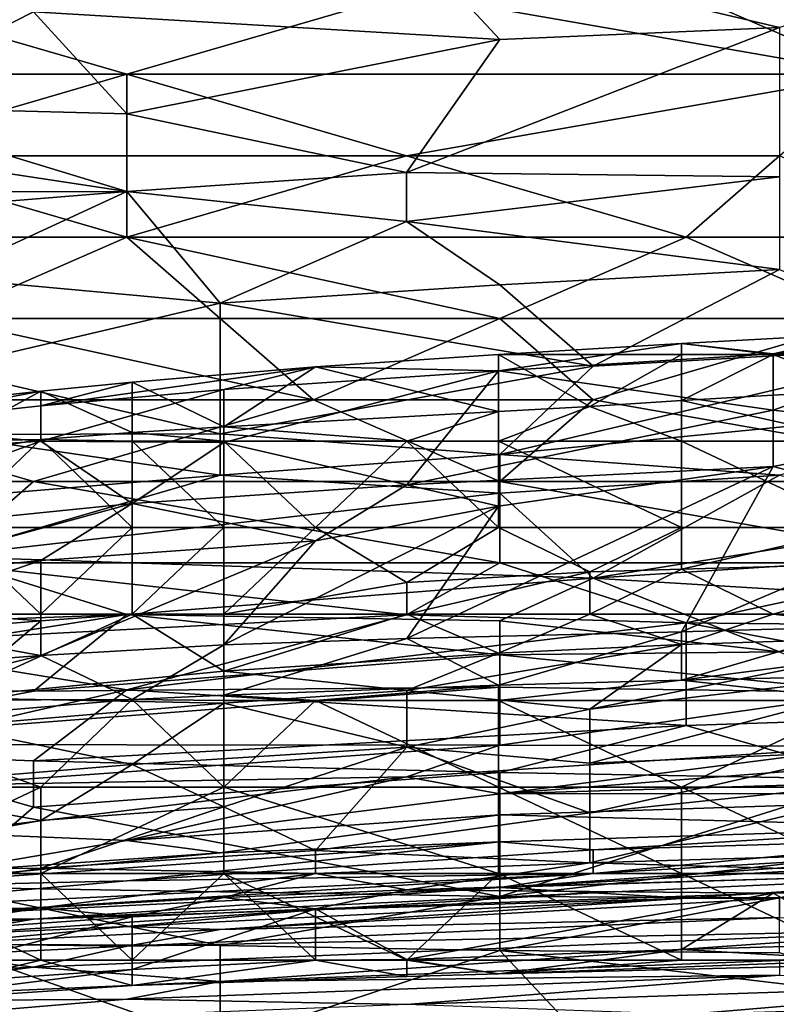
# Model space of a CAD drawing. Extents: x -161 to 11, y -10 to 160.
# Tile 187 of 256: x -0.7423 to -0.706, y 0.2763 to 0.3235. Entities that reach past the tile are written whole.
import ezdxf

# ---------------------------------------------------------------- set-up
doc = ezdxf.new("R2010")
doc.units = 0

msp = doc.modelspace()

# ---------------------------------------------------------------- linework, layer by layer
for points in [[(-0.768452, 0.330084, 0.612112), (-0.741626, 0.323907, 0.588675), (-0.750568, 0.319363, 0.576956)], [(-0.741626, 0.323907, 0.588675), (-0.723741, 0.327394, 0.596487), (-0.71927, 0.322587, 0.580862)], [(-0.705857, 0.323155, 0.580862), (-0.723741, 0.327394, 0.596487), (-0.696915, 0.325852, 0.588675)], [(-0.71927, 0.322587, 0.580862), (-0.723741, 0.327394, 0.596487), (-0.705857, 0.323155, 0.580862)], [(-0.737154, 0.320912, 0.742823), (-0.750568, 0.324818, 0.742765), (-0.750568, 0.320912, 0.742413)], [(-0.737154, 0.320912, 0.742823), (-0.723741, 0.324818, 0.743706), (-0.750568, 0.324818, 0.742765)], [(-0.723741, 0.324818, 0.743706), (-0.737154, 0.320912, 0.742823), (-0.701386, 0.320912, 0.743787)], [(-0.710328, 0.324818, 0.7441), (-0.723741, 0.324818, 0.743706), (-0.701386, 0.320912, 0.743787)], [(-0.683502, 0.320912, 0.744107), (-0.679031, 0.324818, 0.74472), (-0.710328, 0.324818, 0.7441)], [(-0.683502, 0.320912, 0.744107), (-0.710328, 0.324818, 0.7441), (-0.701386, 0.320912, 0.743787)], [(-0.741626, 0.323907, 0.588675), (-0.737154, 0.319015, 0.57305), (-0.750568, 0.319363, 0.576956)], [(-0.737154, 0.319015, 0.57305), (-0.741626, 0.323907, 0.588675), (-0.71927, 0.322587, 0.580862)], [(-0.723741, 0.316195, 0.561331), (-0.705857, 0.323155, 0.580862), (-0.705857, 0.315992, 0.557425)], [(-0.71927, 0.322587, 0.580862), (-0.705857, 0.323155, 0.580862), (-0.723741, 0.316195, 0.561331)], [(-0.737154, 0.319015, 0.57305), (-0.71927, 0.322587, 0.580862), (-0.723741, 0.316195, 0.561331)], [(-0.737154, 0.317005, 0.741939), (-0.737154, 0.320912, 0.742823), (-0.750568, 0.317005, 0.741564)], [(-0.750568, 0.320912, 0.742413), (-0.750568, 0.317005, 0.741564), (-0.737154, 0.320912, 0.742823)], [(-0.701386, 0.320912, 0.743787), (-0.737154, 0.320912, 0.742823), (-0.723741, 0.317005, 0.74228)], [(-0.737154, 0.320912, 0.742823), (-0.737154, 0.317005, 0.741939), (-0.723741, 0.317005, 0.74228)], [(-0.723741, 0.317005, 0.74228), (-0.705857, 0.317005, 0.74269), (-0.701386, 0.320912, 0.743787)], [(-0.750568, 0.319363, 0.576956), (-0.737154, 0.315284, 0.561331), (-0.75951, 0.318673, 0.576956)], [(-0.750568, 0.319363, 0.576956), (-0.737154, 0.319015, 0.57305), (-0.737154, 0.315284, 0.561331)], [(-0.723741, 0.316195, 0.561331), (-0.737154, 0.315284, 0.561331), (-0.737154, 0.319015, 0.57305)], [(-0.768452, 0.315254, 0.569144), (-0.75951, 0.318673, 0.576956), (-0.737154, 0.315284, 0.561331)], [(-0.750568, 0.317005, 0.741564), (-0.763981, 0.313099, 0.739993), (-0.737154, 0.313099, 0.740756)], [(-0.737154, 0.313099, 0.740756), (-0.737154, 0.317005, 0.741939), (-0.750568, 0.317005, 0.741564)], [(-0.737154, 0.313099, 0.740756), (-0.710328, 0.313099, 0.741288), (-0.723741, 0.317005, 0.74228)], [(-0.723741, 0.317005, 0.74228), (-0.737154, 0.317005, 0.741939), (-0.737154, 0.313099, 0.740756)], [(-0.710328, 0.313099, 0.741288), (-0.705857, 0.317005, 0.74269), (-0.723741, 0.317005, 0.74228)], [(-0.710328, 0.313099, 0.741288), (-0.696915, 0.313099, 0.741534), (-0.705857, 0.317005, 0.74269)], [(-0.723741, 0.316195, 0.561331), (-0.723741, 0.313848, 0.553519), (-0.737154, 0.315284, 0.561331)], [(-0.723741, 0.313848, 0.553519), (-0.723741, 0.316195, 0.561331), (-0.705857, 0.315992, 0.557425)], [(-0.723741, 0.313848, 0.553519), (-0.705857, 0.315992, 0.557425), (-0.705857, 0.311553, 0.5418)], [(-0.763981, 0.313119, 0.561331), (-0.768452, 0.315254, 0.569144), (-0.737154, 0.315284, 0.561331)], [(-0.763981, 0.313119, 0.561331), (-0.737154, 0.315284, 0.561331), (-0.746097, 0.311166, 0.549612)], [(-0.746097, 0.311166, 0.549612), (-0.737154, 0.315284, 0.561331), (-0.732683, 0.309934, 0.5418)], [(-0.737154, 0.315284, 0.561331), (-0.723741, 0.313848, 0.553519), (-0.732683, 0.309934, 0.5418)], [(-0.732683, 0.309934, 0.5418), (-0.723741, 0.313848, 0.553519), (-0.71927, 0.310816, 0.5418)], [(-0.71927, 0.310816, 0.5418), (-0.723741, 0.313848, 0.553519), (-0.705857, 0.311553, 0.5418)], [(-0.763981, 0.313099, 0.739993), (-0.746097, 0.309193, 0.738749), (-0.737154, 0.313099, 0.740756)], [(-0.732683, 0.309193, 0.739065), (-0.737154, 0.313099, 0.740756), (-0.746097, 0.309193, 0.738749)], [(-0.71927, 0.309193, 0.739341), (-0.710328, 0.313099, 0.741288), (-0.737154, 0.313099, 0.740756)], [(-0.732683, 0.309193, 0.739065), (-0.71927, 0.309193, 0.739341), (-0.737154, 0.313099, 0.740756)], [(-0.701386, 0.309193, 0.739732), (-0.710328, 0.313099, 0.741288), (-0.71927, 0.309193, 0.739341)], [(-0.701386, 0.309193, 0.739732), (-0.696915, 0.313099, 0.741534), (-0.710328, 0.313099, 0.741288)], [(-0.705857, 0.311553, 0.5418), (-0.714799, 0.306906, 0.526175), (-0.71927, 0.310816, 0.5418)], [(-0.714799, 0.306906, 0.526175), (-0.705857, 0.311553, 0.5418), (-0.696915, 0.307925, 0.526175)], [(-0.732683, 0.309934, 0.5418), (-0.746097, 0.306776, 0.533987), (-0.746097, 0.311166, 0.549612)], [(-0.71927, 0.310816, 0.5418), (-0.714799, 0.306906, 0.526175), (-0.732683, 0.309934, 0.5418)], [(-0.746097, 0.306776, 0.533987), (-0.732683, 0.309934, 0.5418), (-0.732683, 0.303653, 0.518362)], [(-0.732683, 0.303653, 0.518362), (-0.732683, 0.309934, 0.5418), (-0.714799, 0.306906, 0.526175)], [(-0.728212, 0.305287, 0.736975), (-0.746097, 0.309193, 0.738749), (-0.755039, 0.305287, 0.736406)], [(-0.728212, 0.305287, 0.736975), (-0.732683, 0.309193, 0.739065), (-0.746097, 0.309193, 0.738749)], [(-0.728212, 0.305287, 0.736975), (-0.71927, 0.309193, 0.739341), (-0.732683, 0.309193, 0.739065)], [(-0.728212, 0.305287, 0.736975), (-0.714799, 0.305287, 0.737242), (-0.71927, 0.309193, 0.739341)], [(-0.714799, 0.305287, 0.737242), (-0.701386, 0.309193, 0.739732), (-0.71927, 0.309193, 0.739341)], [(-0.692444, 0.30138, 0.735067), (-0.701386, 0.309193, 0.739732), (-0.714799, 0.305287, 0.737242)], [(-0.701779, 0.308469, 0.221806), (-0.710559, 0.307992, 0.221806), (-0.706169, 0.307494, 0.225563)], [(-0.701779, 0.308469, 0.221806), (-0.706169, 0.307462, 0.220168), (-0.710559, 0.307992, 0.221806)], [(-0.701779, 0.308469, 0.221806), (-0.706169, 0.307494, 0.225563), (-0.69739, 0.307896, 0.225563)], [(-0.706169, 0.307462, 0.220168), (-0.701779, 0.308469, 0.221806), (-0.693, 0.307462, 0.219005)], [(-0.706169, 0.307494, 0.225563), (-0.710559, 0.307992, 0.221806), (-0.719338, 0.30669, 0.225563)], [(-0.719336, 0.307462, 0.221806), (-0.719338, 0.30669, 0.225563), (-0.710559, 0.307992, 0.221806)], [(-0.719336, 0.307462, 0.221806), (-0.710559, 0.307992, 0.221806), (-0.710559, 0.307462, 0.220636)], [(-0.71927, 0.302676, 0.51055), (-0.714799, 0.306906, 0.526175), (-0.696915, 0.307925, 0.526175)], [(-0.696915, 0.307925, 0.526175), (-0.692444, 0.305287, 0.514695), (-0.71927, 0.302676, 0.51055)], [(-0.710559, 0.307462, 0.220636), (-0.710559, 0.307992, 0.221806), (-0.706169, 0.307462, 0.220168)], [(-0.69739, 0.30377, 0.236834), (-0.69739, 0.307896, 0.225563), (-0.706169, 0.304798, 0.233077)], [(-0.69739, 0.307896, 0.225563), (-0.706169, 0.307494, 0.225563), (-0.706169, 0.304798, 0.233077)], [(-0.719338, 0.30669, 0.225563), (-0.719336, 0.307462, 0.221806), (-0.728117, 0.306869, 0.221806)], [(-0.728117, 0.306869, 0.221806), (-0.719336, 0.307462, 0.221806), (-0.719338, 0.30473, 0.218049)], [(-0.719338, 0.30669, 0.225563), (-0.706169, 0.304798, 0.233077), (-0.706169, 0.307494, 0.225563)], [(-0.719336, 0.307462, 0.221806), (-0.714948, 0.304966, 0.218049), (-0.719338, 0.30473, 0.218049)], [(-0.714948, 0.304966, 0.218049), (-0.719336, 0.307462, 0.221806), (-0.710559, 0.307462, 0.220636)], [(-0.714948, 0.304966, 0.218049), (-0.710559, 0.307462, 0.220636), (-0.710559, 0.305261, 0.218049)], [(-0.710559, 0.305261, 0.218049), (-0.710559, 0.307462, 0.220636), (-0.706169, 0.307462, 0.220168)], [(-0.710559, 0.305261, 0.218049), (-0.706169, 0.307462, 0.220168), (-0.701779, 0.305776, 0.218049)], [(-0.701779, 0.305776, 0.218049), (-0.706169, 0.307462, 0.220168), (-0.693, 0.307462, 0.219005)], [(-0.746097, 0.306776, 0.533987), (-0.732683, 0.303653, 0.518362), (-0.746097, 0.303633, 0.522269)], [(-0.728117, 0.306869, 0.221806), (-0.741286, 0.305, 0.225563), (-0.732507, 0.305795, 0.225563)], [(-0.736897, 0.306138, 0.221806), (-0.741286, 0.305, 0.225563), (-0.728117, 0.306869, 0.221806)], [(-0.736897, 0.306138, 0.221806), (-0.728117, 0.306869, 0.221806), (-0.732507, 0.304004, 0.218049)], [(-0.714799, 0.306906, 0.526175), (-0.71927, 0.302676, 0.51055), (-0.732683, 0.303653, 0.518362)], [(-0.719338, 0.30669, 0.225563), (-0.728117, 0.306869, 0.221806), (-0.732507, 0.305795, 0.225563)], [(-0.719338, 0.30473, 0.218049), (-0.732507, 0.304004, 0.218049), (-0.728117, 0.306869, 0.221806)], [(-0.732507, 0.305795, 0.225563), (-0.732507, 0.303251, 0.233077), (-0.719338, 0.30669, 0.225563)], [(-0.732507, 0.303251, 0.233077), (-0.723728, 0.301209, 0.240592), (-0.719338, 0.30669, 0.225563)], [(-0.719338, 0.30669, 0.225563), (-0.723728, 0.301209, 0.240592), (-0.706169, 0.304798, 0.233077)], [(-0.736897, 0.306138, 0.221806), (-0.741286, 0.30571, 0.221806), (-0.741286, 0.305, 0.225563)], [(-0.741286, 0.30571, 0.221806), (-0.736897, 0.306138, 0.221806), (-0.736897, 0.303722, 0.218049)], [(-0.736897, 0.303722, 0.218049), (-0.736897, 0.306138, 0.221806), (-0.732507, 0.304004, 0.218049)], [(-0.750065, 0.304048, 0.225563), (-0.741286, 0.305, 0.225563), (-0.741286, 0.30571, 0.221806)], [(-0.741286, 0.30571, 0.221806), (-0.750065, 0.304742, 0.221806), (-0.750065, 0.304048, 0.225563)], [(-0.741286, 0.30571, 0.221806), (-0.745676, 0.303311, 0.218403), (-0.750065, 0.304742, 0.221806)], [(-0.741286, 0.30571, 0.221806), (-0.741286, 0.303395, 0.218049), (-0.745676, 0.303311, 0.218403)], [(-0.741286, 0.303311, 0.230606), (-0.732507, 0.303251, 0.233077), (-0.732507, 0.305795, 0.225563)], [(-0.741286, 0.305, 0.225563), (-0.741286, 0.303311, 0.230606), (-0.732507, 0.305795, 0.225563)], [(-0.736897, 0.303722, 0.218049), (-0.741286, 0.303395, 0.218049), (-0.741286, 0.30571, 0.221806)], [(-0.701779, 0.305776, 0.218049), (-0.701779, 0.303311, 0.217028), (-0.710559, 0.305261, 0.218049)], [(-0.741626, 0.30138, 0.73404), (-0.755039, 0.305287, 0.736406), (-0.763981, 0.30138, 0.733282)], [(-0.755039, 0.305287, 0.736406), (-0.741626, 0.30138, 0.73404), (-0.728212, 0.305287, 0.736975)], [(-0.741626, 0.30138, 0.73404), (-0.71927, 0.30138, 0.734561), (-0.728212, 0.305287, 0.736975)], [(-0.71927, 0.30138, 0.734561), (-0.714799, 0.305287, 0.737242), (-0.728212, 0.305287, 0.736975)], [(-0.705857, 0.30167, 0.502737), (-0.71927, 0.302676, 0.51055), (-0.692444, 0.305287, 0.514695)], [(-0.692444, 0.30138, 0.735067), (-0.714799, 0.305287, 0.737242), (-0.71927, 0.30138, 0.734561)], [(-0.714948, 0.304966, 0.218049), (-0.710559, 0.305261, 0.218049), (-0.710559, 0.303311, 0.217126)], [(-0.701779, 0.303311, 0.217028), (-0.710559, 0.303311, 0.217126), (-0.710559, 0.305261, 0.218049)], [(-0.741286, 0.303311, 0.230606), (-0.741286, 0.305, 0.225563), (-0.750065, 0.304048, 0.225563)], [(-0.723728, 0.303311, 0.217349), (-0.732507, 0.304004, 0.218049), (-0.719338, 0.30473, 0.218049)], [(-0.723728, 0.301209, 0.240592), (-0.706169, 0.302088, 0.240592), (-0.706169, 0.304798, 0.233077)], [(-0.723728, 0.303311, 0.217349), (-0.719338, 0.30473, 0.218049), (-0.719338, 0.303311, 0.217262)], [(-0.714948, 0.304966, 0.218049), (-0.710559, 0.303311, 0.217126), (-0.719338, 0.303311, 0.217262)], [(-0.714948, 0.304966, 0.218049), (-0.719338, 0.303311, 0.217262), (-0.719338, 0.30473, 0.218049)], [(-0.69739, 0.30377, 0.236834), (-0.706169, 0.304798, 0.233077), (-0.706169, 0.302088, 0.240592)], [(-0.750065, 0.304048, 0.225563), (-0.750065, 0.302738, 0.22932), (-0.741286, 0.303311, 0.230606)], [(-0.732507, 0.304004, 0.218049), (-0.732507, 0.303311, 0.217575), (-0.736897, 0.303722, 0.218049)], [(-0.723728, 0.303311, 0.217349), (-0.732507, 0.303311, 0.217575), (-0.732507, 0.304004, 0.218049)], [(-0.706169, 0.302088, 0.240592), (-0.69739, 0.299786, 0.248106), (-0.69739, 0.30377, 0.236834)], [(-0.732683, 0.301684, 0.51055), (-0.755039, 0.299803, 0.51055), (-0.746097, 0.303633, 0.522269)], [(-0.754455, 0.298548, 0.240592), (-0.736897, 0.300315, 0.240592), (-0.741286, 0.303311, 0.230606)], [(-0.750065, 0.302738, 0.22932), (-0.754455, 0.298548, 0.240592), (-0.741286, 0.303311, 0.230606)], [(-0.741286, 0.303395, 0.218049), (-0.745676, 0.299161, 0.217022), (-0.750065, 0.301964, 0.218049)], [(-0.741286, 0.303395, 0.218049), (-0.750065, 0.301964, 0.218049), (-0.745676, 0.303311, 0.218403)], [(-0.746097, 0.303633, 0.522269), (-0.732683, 0.303653, 0.518362), (-0.732683, 0.301684, 0.51055)], [(-0.741286, 0.303395, 0.218049), (-0.736897, 0.299161, 0.217033), (-0.745676, 0.299161, 0.217022)], [(-0.736897, 0.303722, 0.218049), (-0.736897, 0.303311, 0.217749), (-0.741286, 0.303395, 0.218049)], [(-0.736897, 0.303311, 0.217749), (-0.736897, 0.299161, 0.217033), (-0.741286, 0.303395, 0.218049)], [(-0.741286, 0.303311, 0.230606), (-0.736897, 0.300315, 0.240592), (-0.732507, 0.303251, 0.233077)], [(-0.736897, 0.303311, 0.217749), (-0.736897, 0.303722, 0.218049), (-0.732507, 0.303311, 0.217575)], [(-0.732507, 0.303311, 0.217575), (-0.732507, 0.299161, 0.217022), (-0.736897, 0.303311, 0.217749)], [(-0.732507, 0.299161, 0.217022), (-0.736897, 0.299161, 0.217033), (-0.736897, 0.303311, 0.217749)], [(-0.71927, 0.302676, 0.51055), (-0.732683, 0.301684, 0.51055), (-0.732683, 0.303653, 0.518362)], [(-0.732507, 0.303311, 0.217575), (-0.723728, 0.303311, 0.217349), (-0.728117, 0.299161, 0.21708)], [(-0.728117, 0.299161, 0.21708), (-0.732507, 0.299161, 0.217022), (-0.732507, 0.303311, 0.217575)], [(-0.723728, 0.303311, 0.217349), (-0.719338, 0.299161, 0.217106), (-0.728117, 0.299161, 0.21708)], [(-0.723728, 0.303311, 0.217349), (-0.719338, 0.303311, 0.217262), (-0.719338, 0.299161, 0.217106)], [(-0.710559, 0.299161, 0.217131), (-0.719338, 0.303311, 0.217262), (-0.710559, 0.303311, 0.217126)], [(-0.710559, 0.299161, 0.217131), (-0.719338, 0.299161, 0.217106), (-0.719338, 0.303311, 0.217262)], [(-0.710559, 0.303311, 0.217126), (-0.701779, 0.303311, 0.217028), (-0.701779, 0.299161, 0.217184)], [(-0.710559, 0.299161, 0.217131), (-0.710559, 0.303311, 0.217126), (-0.701779, 0.299161, 0.217184)], [(-0.723728, 0.301209, 0.240592), (-0.732507, 0.303251, 0.233077), (-0.736897, 0.300315, 0.240592)], [(-0.71927, 0.302676, 0.51055), (-0.71927, 0.300811, 0.502737), (-0.732683, 0.301684, 0.51055)], [(-0.705857, 0.30167, 0.502737), (-0.71927, 0.300811, 0.502737), (-0.71927, 0.302676, 0.51055)], [(-0.723728, 0.301209, 0.240592), (-0.719338, 0.300197, 0.244349), (-0.706169, 0.302088, 0.240592)], [(-0.723728, 0.293842, 0.263134), (-0.710559, 0.294154, 0.263134), (-0.706169, 0.302088, 0.240592)], [(-0.719338, 0.300197, 0.244349), (-0.723728, 0.293842, 0.263134), (-0.706169, 0.302088, 0.240592)], [(-0.710559, 0.294154, 0.263134), (-0.69739, 0.299786, 0.248106), (-0.706169, 0.302088, 0.240592)], [(-0.746097, 0.297768, 0.498831), (-0.755039, 0.299803, 0.51055), (-0.732683, 0.301684, 0.51055)], [(-0.71927, 0.300811, 0.502737), (-0.746097, 0.297768, 0.498831), (-0.732683, 0.301684, 0.51055)], [(-0.71927, 0.300811, 0.502737), (-0.705857, 0.30167, 0.502737), (-0.714799, 0.296737, 0.483206)], [(-0.705857, 0.30167, 0.502737), (-0.696915, 0.299594, 0.491019), (-0.714799, 0.296737, 0.483206)], [(-0.763981, 0.30138, 0.733282), (-0.746097, 0.297474, 0.730868), (-0.741626, 0.30138, 0.73404)], [(-0.71927, 0.297474, 0.731629), (-0.741626, 0.30138, 0.73404), (-0.746097, 0.297474, 0.730868)], [(-0.741626, 0.30138, 0.73404), (-0.71927, 0.297474, 0.731629), (-0.71927, 0.30138, 0.734561)], [(-0.736897, 0.300315, 0.240592), (-0.728117, 0.298533, 0.248106), (-0.723728, 0.301209, 0.240592)], [(-0.723728, 0.301209, 0.240592), (-0.728117, 0.298533, 0.248106), (-0.719338, 0.300197, 0.244349)], [(-0.696915, 0.297474, 0.732038), (-0.692444, 0.30138, 0.735067), (-0.71927, 0.30138, 0.734561)], [(-0.696915, 0.297474, 0.732038), (-0.71927, 0.30138, 0.734561), (-0.71927, 0.297474, 0.731629)], [(-0.746097, 0.297768, 0.498831), (-0.71927, 0.300811, 0.502737), (-0.714799, 0.296737, 0.483206)], [(-0.754455, 0.298548, 0.240592), (-0.750065, 0.296727, 0.248106), (-0.736897, 0.300315, 0.240592)], [(-0.741286, 0.297579, 0.248106), (-0.736897, 0.300315, 0.240592), (-0.750065, 0.296727, 0.248106)], [(-0.728117, 0.298533, 0.248106), (-0.736897, 0.300315, 0.240592), (-0.741286, 0.297579, 0.248106)], [(-0.723728, 0.293842, 0.263134), (-0.719338, 0.300197, 0.244349), (-0.732507, 0.293531, 0.263134)], [(-0.728117, 0.298533, 0.248106), (-0.732507, 0.293531, 0.263134), (-0.719338, 0.300197, 0.244349)], [(-0.714799, 0.296737, 0.483206), (-0.696915, 0.299594, 0.491019), (-0.696915, 0.29789, 0.483206)], [(-0.710559, 0.294154, 0.263134), (-0.701779, 0.294415, 0.263134), (-0.69739, 0.299786, 0.248106)], [(-0.736897, 0.299161, 0.217033), (-0.741286, 0.295011, 0.217822), (-0.745676, 0.299161, 0.217022)], [(-0.741286, 0.295011, 0.217822), (-0.745676, 0.295011, 0.217643), (-0.745676, 0.299161, 0.217022)], [(-0.736897, 0.299161, 0.217033), (-0.736897, 0.295011, 0.218033), (-0.741286, 0.295011, 0.217822)], [(-0.732507, 0.299161, 0.217022), (-0.732507, 0.295011, 0.218291), (-0.736897, 0.295011, 0.218033)], [(-0.732507, 0.299161, 0.217022), (-0.736897, 0.295011, 0.218033), (-0.736897, 0.299161, 0.217033)], [(-0.732507, 0.295011, 0.218291), (-0.728117, 0.299161, 0.21708), (-0.723728, 0.296522, 0.218049)], [(-0.728117, 0.299161, 0.21708), (-0.732507, 0.295011, 0.218291), (-0.732507, 0.299161, 0.217022)], [(-0.719338, 0.299161, 0.217106), (-0.723728, 0.296522, 0.218049), (-0.728117, 0.299161, 0.21708)], [(-0.723728, 0.296522, 0.218049), (-0.719338, 0.299161, 0.217106), (-0.714948, 0.297046, 0.218049)], [(-0.710559, 0.299161, 0.217131), (-0.714948, 0.297046, 0.218049), (-0.719338, 0.299161, 0.217106)], [(-0.710559, 0.299161, 0.217131), (-0.710559, 0.29717, 0.218049), (-0.714948, 0.297046, 0.218049)], [(-0.701779, 0.299161, 0.217184), (-0.69739, 0.297541, 0.218049), (-0.710559, 0.29717, 0.218049)], [(-0.701779, 0.299161, 0.217184), (-0.710559, 0.29717, 0.218049), (-0.710559, 0.299161, 0.217131)], [(-0.741286, 0.297579, 0.248106), (-0.741286, 0.293019, 0.263134), (-0.728117, 0.298533, 0.248106)], [(-0.732507, 0.293531, 0.263134), (-0.728117, 0.298533, 0.248106), (-0.741286, 0.293019, 0.263134)], [(-0.755039, 0.294341, 0.487112), (-0.746097, 0.297768, 0.498831), (-0.737154, 0.294985, 0.483206)], [(-0.737154, 0.294985, 0.483206), (-0.746097, 0.297768, 0.498831), (-0.714799, 0.296737, 0.483206)], [(-0.714799, 0.296737, 0.483206), (-0.696915, 0.29789, 0.483206), (-0.687973, 0.2951, 0.467581)], [(-0.723741, 0.294973, 0.7293), (-0.746097, 0.297474, 0.730868), (-0.750568, 0.293568, 0.72711)], [(-0.750065, 0.296727, 0.248106), (-0.750065, 0.294587, 0.25562), (-0.741286, 0.297579, 0.248106)], [(-0.741286, 0.293019, 0.263134), (-0.741286, 0.297579, 0.248106), (-0.750065, 0.294587, 0.25562)], [(-0.723741, 0.294973, 0.7293), (-0.71927, 0.297474, 0.731629), (-0.746097, 0.297474, 0.730868)], [(-0.723741, 0.294973, 0.7293), (-0.710328, 0.294591, 0.7293), (-0.71927, 0.297474, 0.731629)], [(-0.710328, 0.294591, 0.7293), (-0.696915, 0.297474, 0.732038), (-0.71927, 0.297474, 0.731629)], [(-0.710559, 0.29717, 0.218049), (-0.714948, 0.295011, 0.219489), (-0.714948, 0.297046, 0.218049)], [(-0.714948, 0.295011, 0.219489), (-0.710559, 0.29717, 0.218049), (-0.706169, 0.295011, 0.219927)], [(-0.710559, 0.29717, 0.218049), (-0.69739, 0.297541, 0.218049), (-0.706169, 0.295011, 0.219927)], [(-0.696915, 0.297474, 0.732038), (-0.710328, 0.294591, 0.7293), (-0.679031, 0.29425, 0.7293)], [(-0.706169, 0.295011, 0.219927), (-0.69739, 0.297541, 0.218049), (-0.69739, 0.295011, 0.220298)], [(-0.737154, 0.294985, 0.483206), (-0.714799, 0.296737, 0.483206), (-0.71927, 0.294694, 0.475394)], [(-0.714948, 0.297046, 0.218049), (-0.723728, 0.295011, 0.218919), (-0.723728, 0.296522, 0.218049)], [(-0.723728, 0.295011, 0.218919), (-0.714948, 0.297046, 0.218049), (-0.714948, 0.295011, 0.219489)], [(-0.71927, 0.294694, 0.475394), (-0.714799, 0.296737, 0.483206), (-0.705857, 0.293202, 0.463675)], [(-0.705857, 0.293202, 0.463675), (-0.714799, 0.296737, 0.483206), (-0.687973, 0.2951, 0.467581)], [(-0.732507, 0.295011, 0.218291), (-0.723728, 0.296522, 0.218049), (-0.723728, 0.295011, 0.218919)], [(-0.737154, 0.294985, 0.483206), (-0.75951, 0.291447, 0.475394), (-0.755039, 0.294341, 0.487112)], [(-0.75951, 0.291447, 0.475394), (-0.737154, 0.294985, 0.483206), (-0.741626, 0.29132, 0.467581)], [(-0.737154, 0.291379, 0.725394), (-0.723741, 0.294973, 0.7293), (-0.750568, 0.293568, 0.72711)], [(-0.741286, 0.294684, 0.218049), (-0.750065, 0.293972, 0.218049), (-0.745676, 0.295011, 0.217643)], [(-0.741286, 0.295011, 0.217822), (-0.741286, 0.294684, 0.218049), (-0.745676, 0.295011, 0.217643)], [(-0.745676, 0.291, 0.221806), (-0.736897, 0.295011, 0.218033), (-0.732507, 0.292267, 0.221806)], [(-0.745676, 0.291, 0.221806), (-0.741286, 0.294684, 0.218049), (-0.736897, 0.295011, 0.218033)], [(-0.741626, 0.29132, 0.467581), (-0.737154, 0.294985, 0.483206), (-0.71927, 0.293059, 0.467581)], [(-0.736897, 0.295011, 0.218033), (-0.741286, 0.294684, 0.218049), (-0.741286, 0.295011, 0.217822)], [(-0.737154, 0.294985, 0.483206), (-0.71927, 0.294694, 0.475394), (-0.71927, 0.293059, 0.467581)], [(-0.737154, 0.291379, 0.725394), (-0.710328, 0.294591, 0.7293), (-0.723741, 0.294973, 0.7293)], [(-0.736897, 0.295011, 0.218033), (-0.732507, 0.295011, 0.218291), (-0.732507, 0.292267, 0.221806)], [(-0.719338, 0.29314, 0.221806), (-0.732507, 0.292267, 0.221806), (-0.723728, 0.295011, 0.218919)], [(-0.732507, 0.292267, 0.221806), (-0.732507, 0.295011, 0.218291), (-0.723728, 0.295011, 0.218919)], [(-0.719338, 0.29314, 0.221806), (-0.723728, 0.295011, 0.218919), (-0.714948, 0.295011, 0.219489)], [(-0.710559, 0.293556, 0.221806), (-0.719338, 0.29314, 0.221806), (-0.714948, 0.295011, 0.219489)], [(-0.710559, 0.293556, 0.221806), (-0.714948, 0.295011, 0.219489), (-0.706169, 0.295011, 0.219927)], [(-0.69739, 0.293981, 0.221806), (-0.710559, 0.293556, 0.221806), (-0.706169, 0.295011, 0.219927)], [(-0.706169, 0.295011, 0.219927), (-0.69739, 0.295011, 0.220298), (-0.69739, 0.293981, 0.221806)], [(-0.750065, 0.294587, 0.25562), (-0.754455, 0.292024, 0.263134), (-0.741286, 0.293019, 0.263134)], [(-0.741286, 0.294684, 0.218049), (-0.745676, 0.291, 0.221806), (-0.750065, 0.293972, 0.218049)], [(-0.737154, 0.291379, 0.725394), (-0.710328, 0.289662, 0.724296), (-0.710328, 0.294591, 0.7293)], [(-0.705857, 0.293202, 0.463675), (-0.71927, 0.293059, 0.467581), (-0.71927, 0.294694, 0.475394)], [(-0.710559, 0.291838, 0.266891), (-0.68861, 0.292343, 0.266891), (-0.68861, 0.294667, 0.263134)], [(-0.701779, 0.294415, 0.263134), (-0.710559, 0.291838, 0.266891), (-0.68861, 0.294667, 0.263134)], [(-0.710559, 0.294154, 0.263134), (-0.710559, 0.291838, 0.266891), (-0.701779, 0.294415, 0.263134)], [(-0.687973, 0.290405, 0.725394), (-0.679031, 0.29425, 0.7293), (-0.710328, 0.294591, 0.7293)], [(-0.710328, 0.294591, 0.7293), (-0.710328, 0.289662, 0.724296), (-0.687973, 0.290405, 0.725394)], [(-0.723728, 0.293842, 0.263134), (-0.719338, 0.291597, 0.266891), (-0.710559, 0.294154, 0.263134)], [(-0.710559, 0.291838, 0.266891), (-0.710559, 0.294154, 0.263134), (-0.719338, 0.291597, 0.266891)], [(-0.69739, 0.293981, 0.221806), (-0.714948, 0.290458, 0.22932), (-0.710559, 0.293556, 0.221806)], [(-0.714948, 0.290458, 0.22932), (-0.69739, 0.293981, 0.221806), (-0.69739, 0.292482, 0.225563)], [(-0.750568, 0.293568, 0.72711), (-0.750568, 0.288306, 0.721487), (-0.737154, 0.291379, 0.725394)], [(-0.741286, 0.293019, 0.263134), (-0.736897, 0.290911, 0.266891), (-0.732507, 0.293531, 0.263134)], [(-0.736897, 0.290911, 0.266891), (-0.732507, 0.291118, 0.266891), (-0.732507, 0.293531, 0.263134)], [(-0.732507, 0.293531, 0.263134), (-0.732507, 0.291118, 0.266891), (-0.723728, 0.293842, 0.263134)], [(-0.723728, 0.293842, 0.263134), (-0.732507, 0.291118, 0.266891), (-0.719338, 0.291597, 0.266891)], [(-0.710559, 0.293556, 0.221806), (-0.714948, 0.290458, 0.22932), (-0.723728, 0.291339, 0.225563)], [(-0.723728, 0.291339, 0.225563), (-0.719338, 0.29314, 0.221806), (-0.710559, 0.293556, 0.221806)], [(-0.741286, 0.293019, 0.263134), (-0.754455, 0.292024, 0.263134), (-0.750065, 0.290861, 0.265733)], [(-0.741286, 0.293019, 0.263134), (-0.750065, 0.290861, 0.265733), (-0.736897, 0.290911, 0.266891)], [(-0.741626, 0.29132, 0.467581), (-0.71927, 0.293059, 0.467581), (-0.71927, 0.291508, 0.459769)], [(-0.719338, 0.29314, 0.221806), (-0.723728, 0.291339, 0.225563), (-0.732507, 0.292267, 0.221806)], [(-0.71927, 0.293059, 0.467581), (-0.705857, 0.293202, 0.463675), (-0.701386, 0.291252, 0.451956)], [(-0.71927, 0.291508, 0.459769), (-0.71927, 0.293059, 0.467581), (-0.701386, 0.291252, 0.451956)], [(-0.69739, 0.292482, 0.225563), (-0.714948, 0.287855, 0.236834), (-0.714948, 0.290458, 0.22932)], [(-0.714948, 0.287855, 0.236834), (-0.69739, 0.292482, 0.225563), (-0.701779, 0.288413, 0.236834)], [(-0.732507, 0.292267, 0.221806), (-0.732507, 0.290741, 0.225563), (-0.745676, 0.291, 0.221806)], [(-0.732507, 0.290741, 0.225563), (-0.732507, 0.292267, 0.221806), (-0.723728, 0.291339, 0.225563)], [(-0.68861, 0.292343, 0.266891), (-0.710559, 0.291838, 0.266891), (-0.701779, 0.290861, 0.267923)], [(-0.755039, 0.288752, 0.459769), (-0.741626, 0.29132, 0.467581), (-0.71927, 0.291508, 0.459769)], [(-0.755039, 0.288752, 0.459769), (-0.71927, 0.291508, 0.459769), (-0.71927, 0.288725, 0.444144)], [(-0.728117, 0.290861, 0.267271), (-0.719338, 0.291597, 0.266891), (-0.732507, 0.291118, 0.266891)], [(-0.719338, 0.290861, 0.267537), (-0.719338, 0.291597, 0.266891), (-0.728117, 0.290861, 0.267271)], [(-0.710559, 0.291838, 0.266891), (-0.719338, 0.291597, 0.266891), (-0.719338, 0.290861, 0.267537)], [(-0.710559, 0.291838, 0.266891), (-0.719338, 0.290861, 0.267537), (-0.701779, 0.290861, 0.267923)], [(-0.701386, 0.291252, 0.451956), (-0.71927, 0.288725, 0.444144), (-0.71927, 0.291508, 0.459769)], [(-0.755039, 0.288752, 0.459769), (-0.75951, 0.291447, 0.475394), (-0.741626, 0.29132, 0.467581)], [(-0.750568, 0.288306, 0.721487), (-0.741626, 0.287976, 0.721487), (-0.737154, 0.291379, 0.725394)], [(-0.737154, 0.291379, 0.725394), (-0.741626, 0.287976, 0.721487), (-0.710328, 0.289662, 0.724296)], [(-0.736897, 0.290911, 0.266891), (-0.732507, 0.290861, 0.267121), (-0.732507, 0.291118, 0.266891)], [(-0.723728, 0.291339, 0.225563), (-0.723728, 0.288626, 0.233077), (-0.732507, 0.290741, 0.225563)], [(-0.732507, 0.291118, 0.266891), (-0.732507, 0.290861, 0.267121), (-0.728117, 0.290861, 0.267271)], [(-0.723728, 0.288626, 0.233077), (-0.723728, 0.291339, 0.225563), (-0.714948, 0.290458, 0.22932)], [(-0.71927, 0.288725, 0.444144), (-0.701386, 0.291252, 0.451956), (-0.701386, 0.288678, 0.436331)], [(-0.741286, 0.286711, 0.269269), (-0.736897, 0.290911, 0.266891), (-0.750065, 0.289811, 0.266891)], [(-0.750065, 0.290861, 0.265733), (-0.750065, 0.289811, 0.266891), (-0.736897, 0.290911, 0.266891)], [(-0.745676, 0.289617, 0.225563), (-0.745676, 0.291, 0.221806), (-0.732507, 0.290741, 0.225563)], [(-0.745676, 0.289617, 0.225563), (-0.732507, 0.290741, 0.225563), (-0.736897, 0.287795, 0.233077)], [(-0.736897, 0.290911, 0.266891), (-0.741286, 0.286711, 0.269269), (-0.732507, 0.286711, 0.269513)], [(-0.736897, 0.290911, 0.266891), (-0.732507, 0.286711, 0.269513), (-0.732507, 0.290861, 0.267121)], [(-0.736897, 0.287795, 0.233077), (-0.732507, 0.290741, 0.225563), (-0.723728, 0.288626, 0.233077)], [(-0.728117, 0.290861, 0.267271), (-0.732507, 0.286711, 0.269513), (-0.719338, 0.286711, 0.269743)], [(-0.732507, 0.290861, 0.267121), (-0.732507, 0.286711, 0.269513), (-0.728117, 0.290861, 0.267271)], [(-0.728117, 0.290861, 0.267271), (-0.719338, 0.286711, 0.269743), (-0.719338, 0.290861, 0.267537)], [(-0.719338, 0.290861, 0.267537), (-0.710559, 0.286711, 0.269848), (-0.701779, 0.290861, 0.267923)], [(-0.719338, 0.290861, 0.267537), (-0.719338, 0.286711, 0.269743), (-0.710559, 0.286711, 0.269848)], [(-0.701779, 0.286711, 0.269922), (-0.701779, 0.290861, 0.267923), (-0.710559, 0.286711, 0.269848)], [(-0.723728, 0.288626, 0.233077), (-0.714948, 0.290458, 0.22932), (-0.714948, 0.287855, 0.236834)], [(-0.687973, 0.290405, 0.725394), (-0.710328, 0.289662, 0.724296), (-0.701386, 0.287087, 0.721487)], [(-0.750065, 0.289811, 0.266891), (-0.750065, 0.286711, 0.268914), (-0.741286, 0.286711, 0.269269)], [(-0.750065, 0.286711, 0.232942), (-0.745676, 0.289617, 0.225563), (-0.736897, 0.287795, 0.233077)], [(-0.71927, 0.287405, 0.721487), (-0.710328, 0.289662, 0.724296), (-0.741626, 0.287976, 0.721487)], [(-0.701386, 0.287087, 0.721487), (-0.710328, 0.289662, 0.724296), (-0.71927, 0.287405, 0.721487)], [(-0.683502, 0.289173, 0.432425), (-0.71927, 0.286395, 0.428519), (-0.701386, 0.288678, 0.436331)], [(-0.71927, 0.286395, 0.428519), (-0.683502, 0.289173, 0.432425), (-0.687973, 0.287331, 0.420706)], [(-0.71927, 0.288725, 0.444144), (-0.746097, 0.286803, 0.444144), (-0.755039, 0.288752, 0.459769)], [(-0.746097, 0.286803, 0.444144), (-0.71927, 0.288725, 0.444144), (-0.723741, 0.287211, 0.436331)], [(-0.723741, 0.287211, 0.436331), (-0.71927, 0.288725, 0.444144), (-0.701386, 0.288678, 0.436331)], [(-0.701386, 0.288678, 0.436331), (-0.71927, 0.286395, 0.428519), (-0.723741, 0.287211, 0.436331)], [(-0.741626, 0.285755, 0.718808), (-0.741626, 0.287976, 0.721487), (-0.750568, 0.288306, 0.721487)], [(-0.750568, 0.288306, 0.721487), (-0.746097, 0.281914, 0.713675), (-0.741626, 0.285755, 0.718808)], [(-0.732507, 0.285769, 0.240592), (-0.736897, 0.287795, 0.233077), (-0.723728, 0.288626, 0.233077)], [(-0.732507, 0.285769, 0.240592), (-0.723728, 0.288626, 0.233077), (-0.728117, 0.283669, 0.248106)], [(-0.728117, 0.283669, 0.248106), (-0.723728, 0.288626, 0.233077), (-0.714948, 0.285473, 0.244349)], [(-0.723728, 0.288626, 0.233077), (-0.714948, 0.287855, 0.236834), (-0.714948, 0.285473, 0.244349)], [(-0.69739, 0.287298, 0.240592), (-0.714948, 0.285473, 0.244349), (-0.701779, 0.288413, 0.236834)], [(-0.714948, 0.285473, 0.244349), (-0.714948, 0.287855, 0.236834), (-0.701779, 0.288413, 0.236834)], [(-0.750065, 0.286711, 0.232942), (-0.736897, 0.287795, 0.233077), (-0.741286, 0.285108, 0.240592)], [(-0.741626, 0.287976, 0.721487), (-0.741626, 0.285755, 0.718808), (-0.71927, 0.287405, 0.721487)], [(-0.741286, 0.285108, 0.240592), (-0.736897, 0.287795, 0.233077), (-0.732507, 0.285769, 0.240592)], [(-0.741626, 0.285755, 0.718808), (-0.71927, 0.281465, 0.713675), (-0.71927, 0.287405, 0.721487)], [(-0.71927, 0.287405, 0.721487), (-0.71927, 0.281465, 0.713675), (-0.701386, 0.287087, 0.721487)], [(-0.71927, 0.286395, 0.428519), (-0.687973, 0.287331, 0.420706), (-0.687973, 0.286403, 0.412894)], [(-0.714948, 0.283085, 0.251863), (-0.69739, 0.287298, 0.240592), (-0.69739, 0.283613, 0.251863)], [(-0.69739, 0.287298, 0.240592), (-0.714948, 0.283085, 0.251863), (-0.714948, 0.285473, 0.244349)], [(-0.746097, 0.284516, 0.428519), (-0.746097, 0.286803, 0.444144), (-0.723741, 0.287211, 0.436331)], [(-0.746097, 0.284516, 0.428519), (-0.723741, 0.287211, 0.436331), (-0.737154, 0.284149, 0.420706)], [(-0.737154, 0.284149, 0.420706), (-0.723741, 0.287211, 0.436331), (-0.71927, 0.286395, 0.428519)], [(-0.696915, 0.284026, 0.717581), (-0.701386, 0.287087, 0.721487), (-0.71927, 0.281465, 0.713675)], [(-0.754455, 0.282709, 0.244349), (-0.750065, 0.286711, 0.232942), (-0.741286, 0.285108, 0.240592)], [(-0.750065, 0.282561, 0.270164), (-0.741286, 0.282561, 0.270143), (-0.741286, 0.286711, 0.269269)], [(-0.741286, 0.286711, 0.269269), (-0.750065, 0.286711, 0.268914), (-0.750065, 0.282561, 0.270164)], [(-0.741286, 0.282561, 0.270143), (-0.732507, 0.282561, 0.270078), (-0.732507, 0.286711, 0.269513)], [(-0.741286, 0.286711, 0.269269), (-0.741286, 0.282561, 0.270143), (-0.732507, 0.286711, 0.269513)], [(-0.737154, 0.284149, 0.420706), (-0.71927, 0.286395, 0.428519), (-0.71927, 0.285383, 0.420706)], [(-0.719338, 0.282561, 0.270011), (-0.719338, 0.286711, 0.269743), (-0.732507, 0.286711, 0.269513)], [(-0.732507, 0.286711, 0.269513), (-0.732507, 0.282561, 0.270078), (-0.719338, 0.282561, 0.270011)], [(-0.710559, 0.282561, 0.26995), (-0.710559, 0.286711, 0.269848), (-0.719338, 0.286711, 0.269743)], [(-0.710559, 0.282561, 0.26995), (-0.719338, 0.286711, 0.269743), (-0.719338, 0.282561, 0.270011)], [(-0.687973, 0.286403, 0.412894), (-0.71927, 0.285383, 0.420706), (-0.71927, 0.286395, 0.428519)], [(-0.71927, 0.285383, 0.420706), (-0.687973, 0.286403, 0.412894), (-0.696915, 0.284792, 0.401175)], [(-0.710559, 0.286711, 0.269848), (-0.701779, 0.282561, 0.26986), (-0.701779, 0.286711, 0.269922)], [(-0.710559, 0.286711, 0.269848), (-0.710559, 0.282561, 0.26995), (-0.701779, 0.282561, 0.26986)], [(-0.71927, 0.281465, 0.713675), (-0.741626, 0.285755, 0.718808), (-0.746097, 0.281914, 0.713675)], [(-0.732507, 0.285769, 0.240592), (-0.728117, 0.283669, 0.248106), (-0.741286, 0.282814, 0.248106)], [(-0.732507, 0.285769, 0.240592), (-0.741286, 0.282814, 0.248106), (-0.741286, 0.285108, 0.240592)], [(-0.732683, 0.283551, 0.412894), (-0.737154, 0.284149, 0.420706), (-0.71927, 0.285383, 0.420706)], [(-0.732683, 0.283551, 0.412894), (-0.71927, 0.285383, 0.420706), (-0.71927, 0.284078, 0.408987)], [(-0.728117, 0.283669, 0.248106), (-0.714948, 0.285473, 0.244349), (-0.714948, 0.283085, 0.251863)], [(-0.71927, 0.284078, 0.408987), (-0.71927, 0.285383, 0.420706), (-0.696915, 0.284792, 0.401175)], [(-0.741286, 0.285108, 0.240592), (-0.741286, 0.282814, 0.248106), (-0.754455, 0.282709, 0.244349)], [(-0.746097, 0.282622, 0.412894), (-0.746097, 0.284516, 0.428519), (-0.737154, 0.284149, 0.420706)], [(-0.714799, 0.283694, 0.401175), (-0.71927, 0.284078, 0.408987), (-0.696915, 0.284792, 0.401175)], [(-0.696915, 0.284792, 0.401175), (-0.696915, 0.284246, 0.393362), (-0.714799, 0.283694, 0.401175)], [(-0.732683, 0.283551, 0.412894), (-0.71927, 0.284078, 0.408987), (-0.750568, 0.281897, 0.408987)], [(-0.71927, 0.284078, 0.408987), (-0.737154, 0.28222, 0.401175), (-0.750568, 0.281897, 0.408987)], [(-0.746097, 0.282622, 0.412894), (-0.737154, 0.284149, 0.420706), (-0.732683, 0.283551, 0.412894)], [(-0.737154, 0.28222, 0.401175), (-0.71927, 0.284078, 0.408987), (-0.714799, 0.283694, 0.401175)], [(-0.683502, 0.284394, 0.381644), (-0.683502, 0.283905, 0.369925), (-0.71927, 0.281897, 0.369925)], [(-0.714799, 0.282572, 0.381644), (-0.683502, 0.284394, 0.381644), (-0.71927, 0.281897, 0.369925)], [(-0.696915, 0.284026, 0.717581), (-0.71927, 0.281465, 0.713675), (-0.705857, 0.281393, 0.713675)], [(-0.696915, 0.284246, 0.393362), (-0.683502, 0.284394, 0.381644), (-0.714799, 0.282572, 0.381644)], [(-0.714799, 0.282572, 0.381644), (-0.714799, 0.283694, 0.401175), (-0.696915, 0.284246, 0.393362)], [(-0.732683, 0.283551, 0.412894), (-0.750568, 0.281897, 0.408987), (-0.746097, 0.282622, 0.412894)], [(-0.728117, 0.283669, 0.248106), (-0.728117, 0.282561, 0.251857), (-0.741286, 0.282814, 0.248106)], [(-0.714799, 0.282572, 0.381644), (-0.737154, 0.28222, 0.401175), (-0.714799, 0.283694, 0.401175)], [(-0.714948, 0.283085, 0.251863), (-0.728117, 0.282561, 0.251857), (-0.728117, 0.283669, 0.248106)], [(-0.683502, 0.283905, 0.369925), (-0.687973, 0.282877, 0.346487), (-0.71927, 0.281897, 0.369925)], [(-0.69739, 0.283613, 0.251863), (-0.69739, 0.282561, 0.25551), (-0.714948, 0.283085, 0.251863)], [(-0.723728, 0.281777, 0.25562), (-0.728117, 0.282561, 0.251857), (-0.714948, 0.283085, 0.251863)], [(-0.714948, 0.283085, 0.251863), (-0.69739, 0.282561, 0.25551), (-0.723728, 0.281777, 0.25562)], [(-0.737154, 0.28222, 0.401175), (-0.714799, 0.282572, 0.381644), (-0.755039, 0.28065, 0.397269)], [(-0.755039, 0.28065, 0.397269), (-0.714799, 0.282572, 0.381644), (-0.750568, 0.280368, 0.38555)], [(-0.754455, 0.280637, 0.251863), (-0.741286, 0.282814, 0.248106), (-0.741286, 0.280926, 0.25562)], [(-0.741286, 0.282814, 0.248106), (-0.754455, 0.280637, 0.251863), (-0.754455, 0.282709, 0.244349)], [(-0.714799, 0.282572, 0.381644), (-0.71927, 0.281897, 0.369925), (-0.750568, 0.280368, 0.38555)], [(-0.741286, 0.278411, 0.268459), (-0.741286, 0.282561, 0.270143), (-0.750065, 0.282561, 0.270164)], [(-0.750065, 0.282561, 0.270164), (-0.750065, 0.278411, 0.26896), (-0.741286, 0.278411, 0.268459)], [(-0.741286, 0.280926, 0.25562), (-0.741286, 0.282814, 0.248106), (-0.728117, 0.282561, 0.251857)], [(-0.736897, 0.278411, 0.268239), (-0.741286, 0.282561, 0.270143), (-0.741286, 0.278411, 0.268459)], [(-0.732507, 0.281418, 0.25562), (-0.741286, 0.280926, 0.25562), (-0.728117, 0.282561, 0.251857)], [(-0.732507, 0.282561, 0.270078), (-0.741286, 0.282561, 0.270143), (-0.736897, 0.278411, 0.268239)], [(-0.728117, 0.278411, 0.267893), (-0.732507, 0.282561, 0.270078), (-0.736897, 0.278411, 0.268239)], [(-0.723728, 0.278411, 0.267798), (-0.719338, 0.282561, 0.270011), (-0.732507, 0.282561, 0.270078)], [(-0.732507, 0.282561, 0.270078), (-0.728117, 0.278411, 0.267893), (-0.723728, 0.278411, 0.267798)], [(-0.723728, 0.281777, 0.25562), (-0.732507, 0.281418, 0.25562), (-0.728117, 0.282561, 0.251857)], [(-0.706169, 0.281622, 0.259377), (-0.723728, 0.281777, 0.25562), (-0.69739, 0.282561, 0.25551)], [(-0.710559, 0.278411, 0.267415), (-0.719338, 0.282561, 0.270011), (-0.723728, 0.278411, 0.267798)], [(-0.719338, 0.282561, 0.270011), (-0.710559, 0.278411, 0.267415), (-0.710559, 0.282561, 0.26995)], [(-0.687973, 0.282877, 0.346487), (-0.714799, 0.281633, 0.350394), (-0.71927, 0.281897, 0.369925)], [(-0.714799, 0.281633, 0.350394), (-0.687973, 0.282877, 0.346487), (-0.710328, 0.281375, 0.334769)], [(-0.701779, 0.278411, 0.26716), (-0.701779, 0.282561, 0.26986), (-0.710559, 0.282561, 0.26995)], [(-0.710559, 0.282561, 0.26995), (-0.710559, 0.278411, 0.267415), (-0.701779, 0.278411, 0.26716)], [(-0.687973, 0.282877, 0.346487), (-0.705857, 0.281375, 0.330862), (-0.710328, 0.281375, 0.334769)], [(-0.706169, 0.281622, 0.259377), (-0.69739, 0.282561, 0.25551), (-0.693, 0.281935, 0.259377)], [(-0.755039, 0.28065, 0.397269), (-0.750568, 0.281897, 0.408987), (-0.737154, 0.28222, 0.401175)], [(-0.750568, 0.280368, 0.38555), (-0.71927, 0.281897, 0.369925), (-0.741626, 0.280372, 0.366019)], [(-0.746097, 0.281914, 0.713675), (-0.732683, 0.279114, 0.709769), (-0.71927, 0.281465, 0.713675)], [(-0.746097, 0.281914, 0.713675), (-0.746097, 0.279173, 0.709769), (-0.732683, 0.279114, 0.709769)], [(-0.714799, 0.281633, 0.350394), (-0.741626, 0.280372, 0.366019), (-0.71927, 0.281897, 0.369925)], [(-0.714799, 0.281633, 0.350394), (-0.728212, 0.280829, 0.346487), (-0.741626, 0.280372, 0.366019)], [(-0.728117, 0.280874, 0.259377), (-0.732507, 0.281418, 0.25562), (-0.723728, 0.281777, 0.25562)], [(-0.714799, 0.281633, 0.350394), (-0.710328, 0.281375, 0.334769), (-0.728212, 0.280829, 0.346487)], [(-0.728117, 0.280874, 0.259377), (-0.723728, 0.281777, 0.25562), (-0.706169, 0.281622, 0.259377)], [(-0.706169, 0.281622, 0.259377), (-0.723728, 0.278436, 0.263134), (-0.728117, 0.280874, 0.259377)], [(-0.706169, 0.281622, 0.259377), (-0.710559, 0.278921, 0.263134), (-0.723728, 0.278436, 0.263134)], [(-0.710559, 0.278921, 0.263134), (-0.706169, 0.281622, 0.259377), (-0.701779, 0.279181, 0.263134)], [(-0.693, 0.281935, 0.259377), (-0.701779, 0.279181, 0.263134), (-0.706169, 0.281622, 0.259377)], [(-0.732507, 0.281418, 0.25562), (-0.736897, 0.28048, 0.259377), (-0.741286, 0.280926, 0.25562)], [(-0.737154, 0.280025, 0.334769), (-0.710328, 0.281375, 0.334769), (-0.732683, 0.279876, 0.326956)], [(-0.728212, 0.280829, 0.346487), (-0.710328, 0.281375, 0.334769), (-0.737154, 0.280025, 0.334769)], [(-0.736897, 0.28048, 0.259377), (-0.732507, 0.281418, 0.25562), (-0.728117, 0.280874, 0.259377)], [(-0.732683, 0.279114, 0.709769), (-0.71927, 0.278871, 0.709769), (-0.71927, 0.281465, 0.713675)], [(-0.732683, 0.279876, 0.326956), (-0.710328, 0.281375, 0.334769), (-0.705857, 0.281375, 0.330862)], [(-0.732683, 0.279876, 0.326956), (-0.705857, 0.281375, 0.330862), (-0.705857, 0.280454, 0.319144)], [(-0.71927, 0.281465, 0.713675), (-0.71927, 0.278871, 0.709769), (-0.705857, 0.281393, 0.713675)], [(-0.71927, 0.278871, 0.709769), (-0.705857, 0.278766, 0.709769), (-0.705857, 0.281393, 0.713675)], [(-0.750065, 0.279563, 0.259377), (-0.754455, 0.279794, 0.25562), (-0.741286, 0.280926, 0.25562)], [(-0.754455, 0.279794, 0.25562), (-0.754455, 0.280637, 0.251863), (-0.741286, 0.280926, 0.25562)], [(-0.736897, 0.28048, 0.259377), (-0.750065, 0.279563, 0.259377), (-0.741286, 0.280926, 0.25562)], [(-0.728212, 0.280829, 0.346487), (-0.737154, 0.280025, 0.334769), (-0.746097, 0.279627, 0.338675)], [(-0.728212, 0.280829, 0.346487), (-0.746097, 0.279627, 0.338675), (-0.741626, 0.280372, 0.366019)], [(-0.728117, 0.280874, 0.259377), (-0.728117, 0.278411, 0.263042), (-0.736897, 0.277955, 0.263134)], [(-0.736897, 0.277955, 0.263134), (-0.736897, 0.28048, 0.259377), (-0.728117, 0.280874, 0.259377)], [(-0.728117, 0.280874, 0.259377), (-0.723728, 0.278436, 0.263134), (-0.728117, 0.278411, 0.263042)], [(-0.741626, 0.280372, 0.366019), (-0.755039, 0.279444, 0.366019), (-0.75951, 0.279683, 0.38555)], [(-0.75951, 0.279683, 0.38555), (-0.750568, 0.280368, 0.38555), (-0.741626, 0.280372, 0.366019)], [(-0.755039, 0.279444, 0.366019), (-0.741626, 0.280372, 0.366019), (-0.746097, 0.279627, 0.338675)], [(-0.750065, 0.277062, 0.263134), (-0.750065, 0.279563, 0.259377), (-0.736897, 0.28048, 0.259377)], [(-0.736897, 0.28048, 0.259377), (-0.736897, 0.277955, 0.263134), (-0.750065, 0.277062, 0.263134)], [(-0.737154, 0.279077, 0.319144), (-0.732683, 0.279876, 0.326956), (-0.705857, 0.280454, 0.319144)], [(-0.696915, 0.279881, 0.311331), (-0.737154, 0.279077, 0.319144), (-0.705857, 0.280454, 0.319144)], [(-0.737154, 0.280025, 0.334769), (-0.746097, 0.279192, 0.326956), (-0.746097, 0.279627, 0.338675)], [(-0.737154, 0.280025, 0.334769), (-0.732683, 0.279876, 0.326956), (-0.746097, 0.279192, 0.326956)], [(-0.732683, 0.279876, 0.326956), (-0.737154, 0.279077, 0.319144), (-0.746097, 0.279192, 0.326956)], [(-0.696915, 0.279881, 0.311331), (-0.732683, 0.277385, 0.303519), (-0.741626, 0.278072, 0.311331)], [(-0.696915, 0.279881, 0.311331), (-0.741626, 0.278072, 0.311331), (-0.737154, 0.279077, 0.319144)], [(-0.705857, 0.278388, 0.303519), (-0.732683, 0.277385, 0.303519), (-0.696915, 0.279881, 0.311331)], [(-0.732683, 0.274433, 0.701956), (-0.746097, 0.279173, 0.709769), (-0.750568, 0.274414, 0.701956)], [(-0.746097, 0.278653, 0.319144), (-0.746097, 0.279192, 0.326956), (-0.737154, 0.279077, 0.319144)], [(-0.746097, 0.279173, 0.709769), (-0.732683, 0.274433, 0.701956), (-0.732683, 0.279114, 0.709769)], [(-0.746097, 0.278653, 0.319144), (-0.737154, 0.279077, 0.319144), (-0.741626, 0.278072, 0.311331)], [(-0.732683, 0.279114, 0.709769), (-0.732683, 0.274433, 0.701956), (-0.71927, 0.278871, 0.709769)], [(-0.732683, 0.274433, 0.701956), (-0.714799, 0.27411, 0.701956), (-0.71927, 0.278871, 0.709769)], [(-0.719338, 0.277748, 0.266891), (-0.723728, 0.278436, 0.263134), (-0.710559, 0.278921, 0.263134)], [(-0.719338, 0.277748, 0.266891), (-0.710559, 0.278921, 0.263134), (-0.701779, 0.278411, 0.26592)], [(-0.705857, 0.278766, 0.709769), (-0.71927, 0.278871, 0.709769), (-0.696915, 0.276231, 0.705862)], [(-0.696915, 0.276231, 0.705862), (-0.71927, 0.278871, 0.709769), (-0.714799, 0.27411, 0.701956)], [(-0.710559, 0.278921, 0.263134), (-0.701779, 0.279181, 0.263134), (-0.701779, 0.278411, 0.26592)], [(-0.746097, 0.278653, 0.319144), (-0.741626, 0.278072, 0.311331), (-0.755039, 0.277428, 0.311331)], [(-0.741286, 0.278411, 0.268459), (-0.750065, 0.278411, 0.26896), (-0.750065, 0.276305, 0.266891)], [(-0.741286, 0.278411, 0.268459), (-0.750065, 0.276305, 0.266891), (-0.736897, 0.277192, 0.266891)], [(-0.741286, 0.278411, 0.268459), (-0.736897, 0.277192, 0.266891), (-0.736897, 0.278411, 0.268239)], [(-0.736897, 0.278411, 0.268239), (-0.736897, 0.277192, 0.266891), (-0.728117, 0.278411, 0.267893)], [(-0.736897, 0.277192, 0.266891), (-0.723728, 0.277626, 0.266891), (-0.728117, 0.278411, 0.267893)], [(-0.736897, 0.277192, 0.266891), (-0.728117, 0.278411, 0.263042), (-0.723728, 0.277626, 0.266891)], [(-0.728117, 0.278411, 0.263042), (-0.736897, 0.277192, 0.266891), (-0.736897, 0.277955, 0.263134)], [(-0.705857, 0.278388, 0.303519), (-0.705857, 0.277691, 0.299612), (-0.732683, 0.277385, 0.303519)], [(-0.728117, 0.278411, 0.263042), (-0.723728, 0.278436, 0.263134), (-0.723728, 0.277626, 0.266891)], [(-0.728117, 0.278411, 0.267893), (-0.723728, 0.277626, 0.266891), (-0.723728, 0.278411, 0.267798)], [(-0.719338, 0.277748, 0.266891), (-0.723728, 0.277626, 0.266891), (-0.723728, 0.278436, 0.263134)], [(-0.719338, 0.277748, 0.266891), (-0.710559, 0.278411, 0.267415), (-0.723728, 0.278411, 0.267798)], [(-0.723728, 0.278411, 0.267798), (-0.723728, 0.277626, 0.266891), (-0.719338, 0.277748, 0.266891)], [(-0.701779, 0.278411, 0.26592), (-0.693, 0.278411, 0.266976), (-0.719338, 0.277748, 0.266891)], [(-0.701779, 0.278411, 0.26716), (-0.719338, 0.277748, 0.266891), (-0.693, 0.278411, 0.266976)], [(-0.710559, 0.278411, 0.267415), (-0.719338, 0.277748, 0.266891), (-0.701779, 0.278411, 0.26716)], [(-0.755039, 0.276406, 0.303519), (-0.741626, 0.278072, 0.311331), (-0.732683, 0.277385, 0.303519)], [(-0.741626, 0.278072, 0.311331), (-0.755039, 0.276406, 0.303519), (-0.755039, 0.277428, 0.311331)], [(-0.750065, 0.276305, 0.266891), (-0.736897, 0.277955, 0.263134), (-0.736897, 0.277192, 0.266891)], [(-0.736897, 0.277955, 0.263134), (-0.750065, 0.276305, 0.266891), (-0.750065, 0.277062, 0.263134)], [(-0.737154, 0.276536, 0.299612), (-0.755039, 0.276406, 0.303519), (-0.732683, 0.277385, 0.303519)], [(-0.737154, 0.276536, 0.299612), (-0.732683, 0.277385, 0.303519), (-0.705857, 0.277691, 0.299612)], [(-0.723741, 0.276274, 0.295706), (-0.737154, 0.276536, 0.299612), (-0.705857, 0.277691, 0.299612)], [(-0.705857, 0.277691, 0.299612), (-0.692444, 0.277318, 0.295706), (-0.723741, 0.276274, 0.295706)], [(-0.710328, 0.275807, 0.2918), (-0.723741, 0.276274, 0.295706), (-0.692444, 0.277318, 0.295706)], [(-0.683502, 0.276593, 0.2918), (-0.710328, 0.275807, 0.2918), (-0.692444, 0.277318, 0.295706)], [(-0.737154, 0.276536, 0.299612), (-0.755039, 0.275032, 0.295706), (-0.755039, 0.276406, 0.303519)], [(-0.737154, 0.276536, 0.299612), (-0.723741, 0.276274, 0.295706), (-0.755039, 0.275032, 0.295706)], [(-0.710328, 0.275807, 0.2918), (-0.683502, 0.276593, 0.2918), (-0.683502, 0.275455, 0.287894)]]:
    msp.add_3dface(points)

doc.saveas('drawing.dxf')
